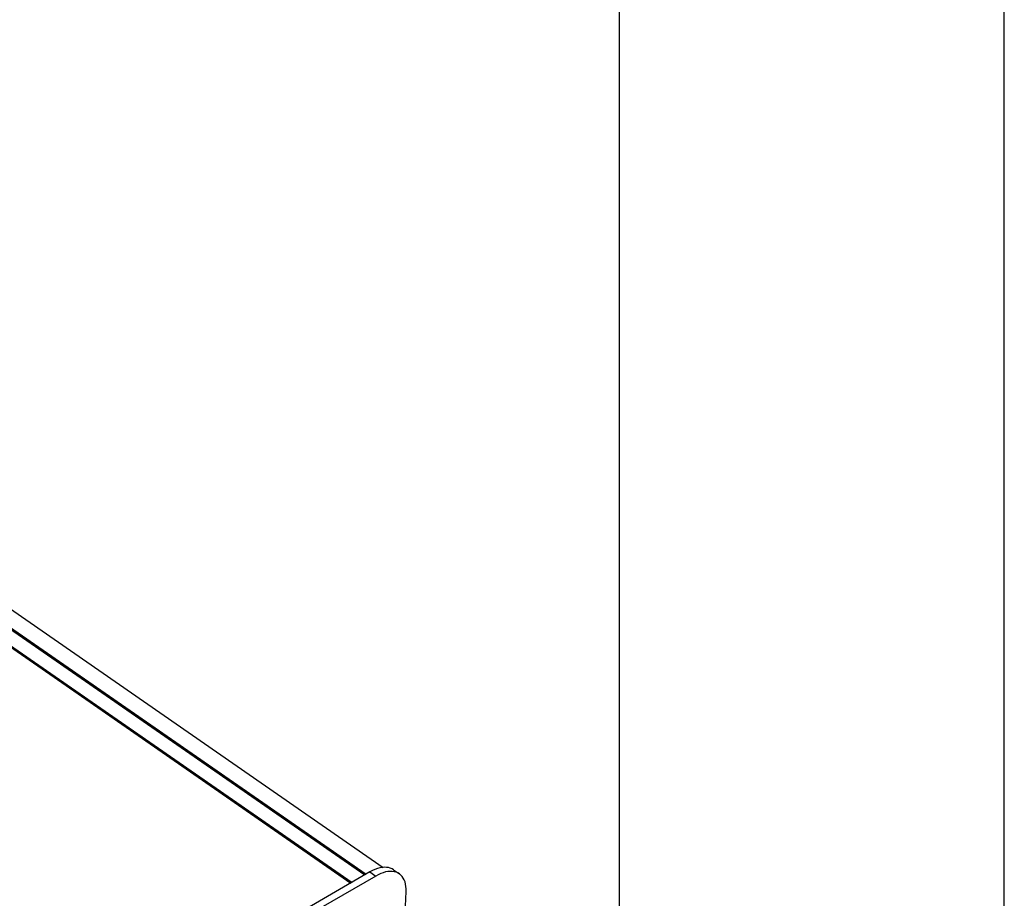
# Model space of a CAD drawing. Extents: x 0 to 594, y 0 to 420.
# Tile 47 of 48: x 540 to 594, y 131 to 179. Entities that reach past the tile are written whole.
import ezdxf

# ---------------------------------------------------------------- set-up
doc = ezdxf.new("R2010")
doc.units = 0
doc.header["$LTSCALE"] = 32.67
doc.layers.get('0').update_dxf_attribs({"linetype": 'CONTINUOUS'})

msp = doc.modelspace()

# ---------------------------------------------------------------- linework, layer by layer
at = {"color": 7, "linetype": 'CONTINUOUS'}
for p, q in [((594, 0), (594, 420)), ((573, 20), (573, 400)), ((496.867, 175.731), (559.115, 132.565)), ((498.224, 175.893), (560.112, 132.976)), ((496.59, 175.037), (558.419, 132.162)), ((559.394, 132.727), (555.199, 130.296)), ((560.679, 132.847), (560.996, 132.627)), ((559.711, 132.507), (555.516, 130.076)), ((560.953, 122.477), (561.364, 131.661))]:
    msp.add_line(p, q, dxfattribs=at)
at = {"color": 9, "linetype": 'CONTINUOUS'}
for p, q in [((496.939, 175.773), (559.187, 132.607)), ((496.483, 175.027), (558.353, 132.123)), ((559.394, 132.727), (559.711, 132.507))]:
    msp.add_line(p, q, dxfattribs=at)
at = {"color": 7, "linetype": 'CONTINUOUS'}
for points in [[(560.679, 132.847), (560.597, 132.896), (560.502, 132.936), (560.399, 132.964), (560.289, 132.979), (560.173, 132.982), (560.052, 132.971), (559.926, 132.947), (559.797, 132.91), (559.665, 132.861), (559.53, 132.8), (559.394, 132.727)], [(560.996, 132.627), (560.915, 132.676), (560.819, 132.716), (560.716, 132.744), (560.606, 132.759), (560.49, 132.762), (560.369, 132.751), (560.244, 132.727), (560.114, 132.69), (559.982, 132.641), (559.847, 132.58), (559.711, 132.507)], [(561.364, 131.661), (561.365, 131.803), (561.356, 131.938), (561.336, 132.065), (561.305, 132.184), (561.264, 132.293), (561.213, 132.392), (561.152, 132.48), (561.082, 132.557), (560.996, 132.627)]]:
    msp.add_lwpolyline(points, dxfattribs=at)

doc.saveas('drawing.dxf')
